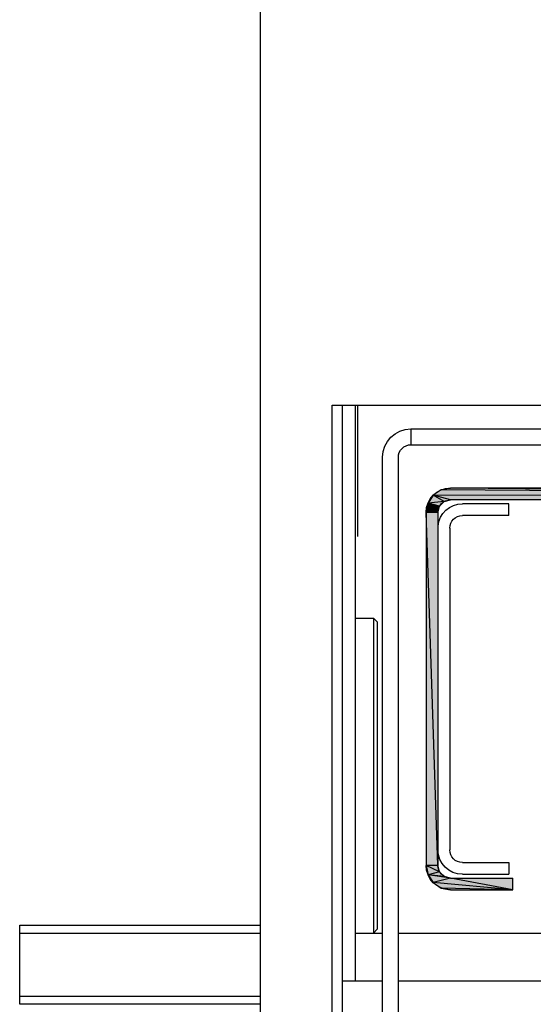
# Model space of a CAD drawing. Header units: millimetres. Extents: x 0 to 111311, y -48878 to -25280.
# Tile 202 of 244: x 106324.85 to 106331.37, y -28207.57 to -28195.07. Entities that reach past the tile are written whole.
import ezdxf

# ---------------------------------------------------------------- set-up
doc = ezdxf.new("R2010")
doc.units = ezdxf.units.MM

# ---------------------------------------------------------------- blocks, each defined once
blk = doc.blocks.new('A$C240905DC')
at = {"color": 7, "linetype": 'Continuous'}
for p, q in [((219.06, 1001.03), (219.06, 2421.03)), ((209.97, 1091.03), (86.57, 1091.03)), ((206.73, 1091.03), (206.73, 1074.37)), ((207.06, 1091.03), (207.06, 1017.98)), ((208.63, 1001.03), (208.63, 1091.03)), ((209.97, 1001.03), (209.97, 1091.03)), ((199.96, 1088.03), (77.16, 1088.03)), ((199.96, 1088.03), (199.96, 1086.03)), ((199.96, 1086.03), (77.16, 1086.03)), ((201.56, 1002.03), (201.56, 1084.43)), ((203.56, 1002.03), (203.56, 1084.43)), ((28.03, 1080.53), (194.93, 1080.53)), ((28.03, 1079.03), (197.12, 1079.62)), ((28.03, 1079.03), (194.93, 1079.03)), ((194.93, 1079.03), (197.12, 1079.62)), ((195.73, 1078.81), (194.93, 1079.03)), ((195.73, 1078.81), (197.12, 1079.62)), ((196.32, 1078.23), (197.79, 1078.61)), ((196.53, 1077.43), (197.79, 1078.61)), ((197.12, 1079.62), (197.79, 1078.61)), ((197.79, 1078.61), (198.03, 1077.43)), ((187.53, 1077.03), (187.53, 1078.53)), ((187.53, 1078.53), (193.43, 1078.53)), ((196.53, 1077.43), (196.32, 1078.23)), ((196.53, 1077.43), (196.53, 1032.63)), ((196.53, 1032.63), (198.03, 1077.43)), ((196.53, 1077.43), (198.03, 1077.43)), ((198.03, 1077.43), (198.03, 1032.63)), ((187.53, 1077.03), (193.43, 1077.03)), ((195.03, 1075.43), (195.03, 1034.6)), ((204.23, 1063.53), (204.73, 1064.03)), ((204.73, 1064.03), (204.73, 1024.03)), ((207.06, 1064.03), (204.73, 1064.03)), ((204.23, 1063.53), (204.23, 1024.53)), ((187.53, 1033), (187.53, 1031.5)), ((193.43, 1033), (187.53, 1033)), ((196.32, 1031.83), (198.03, 1032.63)), ((198.03, 1032.63), (197.79, 1031.44)), ((193.43, 1031.5), (187.53, 1031.5)), ((194.93, 1031.03), (197.79, 1031.44)), ((194.93, 1031.03), (195.73, 1031.24)), ((195.73, 1031.24), (197.79, 1031.44)), ((197.79, 1031.44), (197.12, 1030.44)), ((187.03, 1029.53), (187.03, 1031.03)), ((194.93, 1031.03), (187.03, 1031.03)), ((187.03, 1029.53), (196.12, 1029.76)), ((194.93, 1029.53), (187.03, 1029.53)), ((196.12, 1029.76), (194.93, 1029.53)), ((249.64, 1025.03), (219.06, 1025.03)), ((249.64, 1015.03), (249.64, 1025.03)), ((201.56, 1024.03), (96.5, 1024.03)), ((207.06, 1024.03), (203.56, 1024.03)), ((204.73, 1024.03), (204.23, 1024.53)), ((249.64, 1024.03), (219.06, 1024.03)), ((201.56, 1017.98), (124.56, 1017.98)), ((208.63, 1017.98), (203.56, 1017.98)), ((249.64, 1016.03), (219.06, 1016.03)), ((219.06, 1015.03), (249.64, 1015.03))]:
    blk.add_line(p, q, dxfattribs=at)
for points in [[(28.03, 1079.03), (194.93, 1080.53), (196.12, 1080.29)], [(28.03, 1079.03), (196.12, 1080.29), (197.12, 1079.62)], [(196.32, 1078.23), (195.73, 1078.81), (197.79, 1078.61)], [(196.32, 1031.83), (196.53, 1032.63), (198.03, 1032.63)], [(195.73, 1031.24), (196.32, 1031.83), (197.79, 1031.44)], [(187.03, 1029.53), (194.93, 1031.03), (197.12, 1030.44)], [(187.03, 1029.53), (197.12, 1030.44), (196.12, 1029.76)]]:
    blk.add_lwpolyline(points, dxfattribs=at)
for centre, radius, start, end in [((199.96, 1084.43), 3.6, 0, 90), ((199.96, 1084.43), 1.6, 0, 90), ((194.93, 1077.43), 3.1, 0, 90), ((194.93, 1077.43), 1.6, 0, 90), ((193.43, 1075.43), 3.1, 5.0627, 90), ((193.43, 1075.43), 1.6, 0, 90), ((193.43, 1034.6), 3.1, 270, 0), ((193.43, 1034.6), 1.6, 270, 0), ((194.93, 1032.63), 1.6, 270, 0), ((194.93, 1032.63), 3.1, 270, 0)]:
    blk.add_arc(centre, radius, start, end, dxfattribs=at)
for points in [[(196.12, 1080.29), (28.03, 1079.03), (194.93, 1080.53)], [(28.03, 1079.03), (28.03, 1080.53), (194.93, 1080.53)], [(197.12, 1079.62), (28.03, 1079.03), (196.12, 1080.29)], [(28.03, 1079.03), (197.12, 1079.62), (194.93, 1079.03)], [(194.93, 1079.03), (197.12, 1079.62), (195.73, 1078.81)], [(197.12, 1079.62), (197.79, 1078.61), (195.73, 1078.81)], [(196.32, 1078.23), (195.73, 1078.81), (197.79, 1078.61)], [(196.32, 1078.23), (197.79, 1078.61), (196.53, 1077.43)], [(197.79, 1078.61), (198.03, 1077.43), (196.53, 1077.43)], [(198.03, 1077.43), (198.03, 1032.63), (196.53, 1032.63)], [(196.53, 1032.63), (196.53, 1077.43), (198.03, 1077.43)], [(198.03, 1032.63), (197.79, 1031.44), (196.32, 1031.83)], [(196.32, 1031.83), (196.53, 1032.63), (198.03, 1032.63)], [(195.73, 1031.24), (197.79, 1031.44), (194.93, 1031.03)], [(197.79, 1031.44), (197.12, 1030.44), (194.93, 1031.03)], [(195.73, 1031.24), (196.32, 1031.83), (197.79, 1031.44)], [(197.12, 1030.44), (187.03, 1029.53), (194.93, 1031.03)], [(187.03, 1029.53), (187.03, 1031.03), (194.93, 1031.03)], [(196.12, 1029.76), (187.03, 1029.53), (197.12, 1030.44)], [(196.12, 1029.76), (194.93, 1029.53), (187.03, 1029.53)]]:
    blk.add_solid(points, dxfattribs=at)

msp = doc.modelspace()

# ---------------------------------------------------------------- block references
at = {"xscale": -0.1000000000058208, "yscale": 0.09999999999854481, "zscale": 0.1}
msp.add_blockref('A$C240905DC', (106349.817, -28309.072), dxfattribs=at)

doc.saveas('drawing.dxf')
